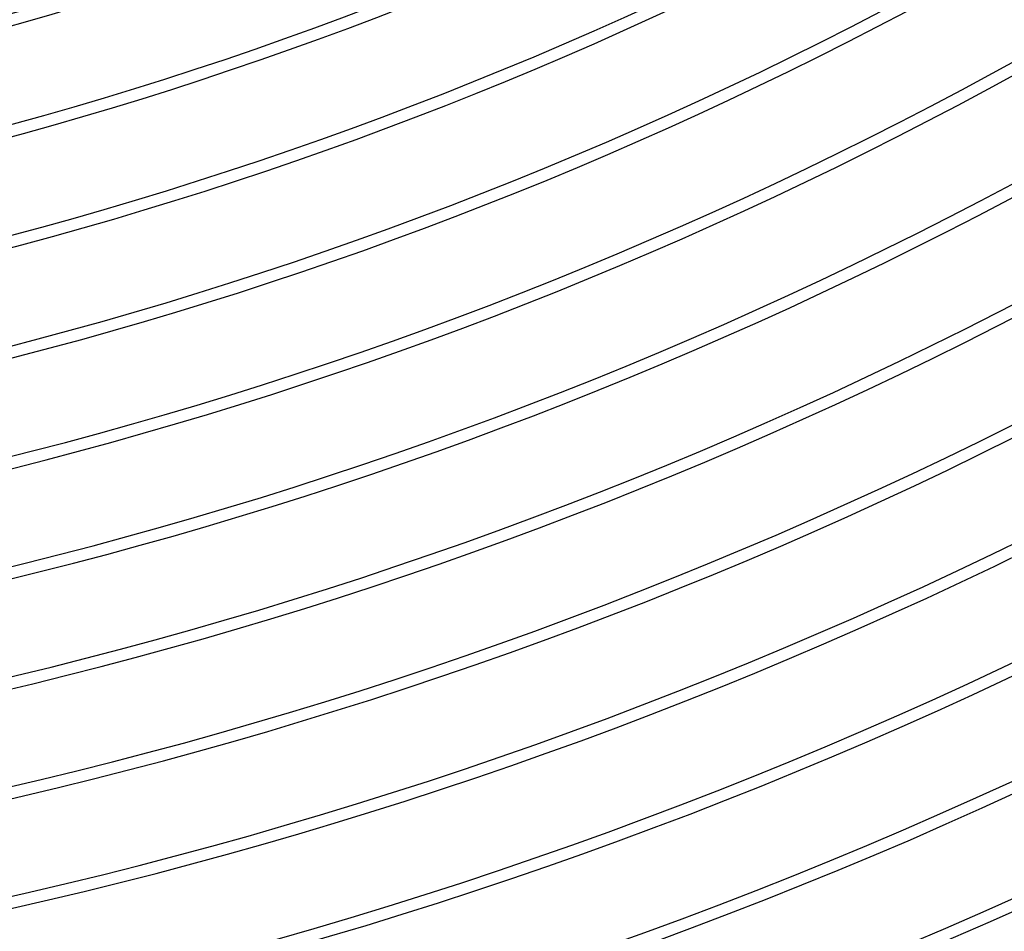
# Model space of a CAD drawing. Header units: millimetres. Extents: x -280 to 280, y -247 to 247.
# Tile 45 of 85: x 43 to 85, y -191 to -152. Entities that reach past the tile are written whole.
import ezdxf

# ---------------------------------------------------------------- set-up
doc = ezdxf.new("R2010")
doc.units = ezdxf.units.MM
doc.layers.add('THICK', color=7, linetype='Continuous')

msp = doc.modelspace()

# ---------------------------------------------------------------- linework, layer by layer
at = {"layer": 'THICK'}
for radius, start, end in [(225.5, 179.99998, 0), (221, 179.99998, 0), (216.5, 179.99998, 0), (212, 179.99998, 0), (207.5, 179.99998, 0), (203, 179.99998, 0), (198.5, 179.99998, 0), (194, 179.99998, 0), (189.5, 179.99998, 0), (185, 179.99998, 0), (180.5, 179.99998, 0), (176, 179.99998, 0), (171.5, 179.99998, 0), (167, 179.99998, 0), (162.5, 179.99998, 0), (158, 179.99998, 0), (153.5, 179.99998, 0), (154, 240.74411, 299.25587), (158.5, 240.72302, 299.27702), (163, 240.70303, 299.29696), (167.5, 240.68412, 299.31586), (172, 240.66624, 299.33374), (176.5, 240.64928, 299.35076), (181, 240.63312, 299.36686), (185.5, 240.61777, 299.38227), (190, 240.6031, 299.39688), (194.5, 240.58918, 299.41086), (199, 240.57583, 299.42415), (203.5, 240.56311, 299.43687), (208, 240.5509, 299.44908), (212.5, 240.53927, 299.46076), (217, 240.5281, 299.47194)]:
    msp.add_arc((0, 0), radius, start, end, dxfattribs=at)

doc.saveas('drawing.dxf')
